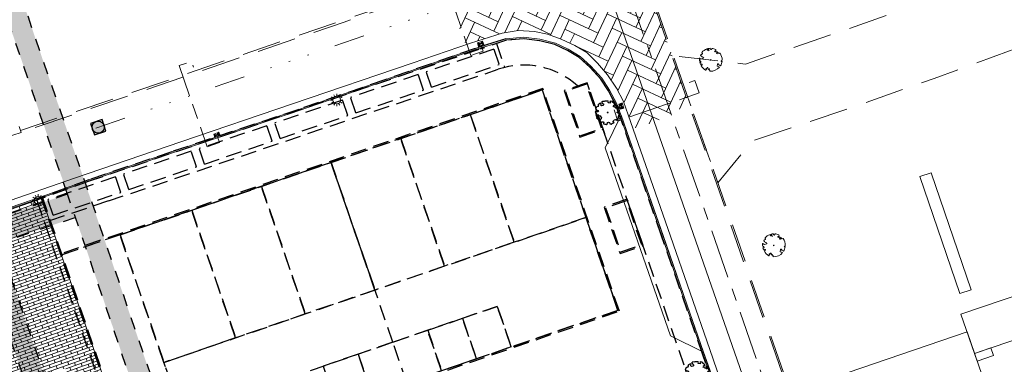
# Model space of a CAD drawing. Header units: metres. Extents: x 264570 to 266133, y 576109 to 577454.
# Tile 31 of 128: x 265242 to 265322, y 576923 to 576951. Entities that reach past the tile are written whole.
import ezdxf

# ---------------------------------------------------------------- set-up
doc = ezdxf.new("R2010")
doc.units = ezdxf.units.M
for name, pattern in [('B-WE-RI-HWA_HUISAANSLUITING_PVC_125-G', [10, 3.25, -0.75, 1.25, -0.75, 1.25, -0.75, 1.25, -0.75]), ('B-WE-RI-HWA_PVC_250-G', [10, 2.5, -2.25, 0, -1.5, 0, -1.5, 0, -2.25]), ('B-WE-RI-HWA_PVC_400-G', [10, 4, -1, 1, -1, 3]), ('DASHED', [19.05, 12.7, -6.35]), ('NLCS-HIDDEN', [4, 2, -2]), ('XX-DASHED', [4.8, 3.15, -1.65])]:
    doc.linetypes.add(name, pattern=pattern)
for name, color, linetype, lineweight in [('B-BH-OG-BEBOUWING-G', 252, 'Continuous', 15), ('B-ME-GR-BOOM-S', 252, 'Continuous', 25), ('B-ME-VH-VERHARDING_BETONSTRAATSTEEN-G', 252, 'Continuous', 18), ('B-OI-RI-HWA_KOLK-S', 252, 'Continuous', 9), ('B-WE-GR-BOOM-S', 252, 'Continuous', 15), ('B-WE-IE-MEUBILAIR_WEGMEUBILAIR-S', 252, 'Continuous', 9), ('B-WE-KL-TRACE-A', 252, 'Continuous', 13), ('B-WE-KL-TRACE-GD', 252, 'NLCS-HIDDEN', 25), ('B-WE-OG-TOPOGRAFIE-G', 252, 'Continuous', 15), ('B-WE-RI-DWA_PVC_315-G', 252, 'B-WE-RI-DWA_PVC_315-G', 18), ('B-WE-RI-HWA_KOLKAANSLUITING_PVC_125-G', 252, 'B-WE-RI-HWA_HUISAANSLUITING_PVC_125-G', 18), ('B-WE-RI-HWA_PVC_250-G', 252, 'B-WE-RI-HWA_PVC_250-G', 18), ('B-WE-RI-HWA_PVC_400-G', 252, 'B-WE-RI-HWA_PVC_400-G', 18), ('B-WE-RI-HWA_RIOOLPUT_INSPECTIEPUT-G', 252, 'Continuous', 18), ('B-WE-VH-VERHARDING_BETONSTRAATSTEEN_DIKFORMAAT_KEPER-A', 252, 'Continuous', 9), ('B-WE-VH-VERHARDING_BETONSTRAATSTEEN_WAALFORMAAT_HALF-A', 252, 'Continuous', 18), ('T-WE-GR-TOEKOMSTIG-G', 3, 'DASHED', 25), ('V-XX-AL-TOPOGRAFIE-G', 252, 'XX-DASHED', 18)]:
    doc.layers.add(name, color=color, linetype=linetype, lineweight=lineweight)
doc.linetypes.add('B-WE-RI-DWA_PVC_315-G', pattern='A,2.25,-1,[4,NLCS.shx,S=0.5,R=0,X=0,Y=0],-1.75,[160,NLCS.shx,S=0.25,R=0,X=0,Y=0],-1.75,[4,NLCS.shx,S=0.5,R=0,X=0,Y=0],-1,2.25', length=10)
pattern_1 = [(199.5, (17846.70104, 18.85331), (0.08345171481, -0.23566037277), []), (109.5, (17846.70104, 18.8533), (-0.55477246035, 0.06875694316), [0.25, -0.25])]

# ---------------------------------------------------------------- blocks, each defined once
blk = doc.blocks.new('LM')
at = {"flags": 128}
for points in [[(-1.25, 0), (-2, 0)], [(-1.08, 0.62), (-1.73, 1)], [(-0.62, 1.08), (-1, 1.73)], [(0, 1.25), (0, 2)], [(0.62, 1.08), (1, 1.73)], [(1.08, 0.62), (1.73, 1)], [(2, 0), (1.25, 0)], [(-1.73, -1), (-1.08, -0.62)], [(-1, -1.73), (-0.62, -1.08)], [(0, -2), (0, -1.25)], [(1, -1.73), (0.62, -1.08)], [(1.73, -1), (1.08, -0.62)]]:
    blk.add_lwpolyline(points, dxfattribs=at)
blk.add_circle((0, 0), 1.25)
blk = doc.blocks.new('N-SRI-PUT_HWA-SO')
h = blk.add_hatch(color=256)
h.dxf.hatch_style = 1
h.paths.add_polyline_path([(-2, 0, 1), (2, 0, 1)])
at = {"lineweight": -3, "flags": 128}
blk.add_lwpolyline([(-2, -2), (2, -2), (2, 2), (-2, 2)], close=True, dxfattribs=at)
at = {"lineweight": -3}
blk.add_circle((0, 0), 2, dxfattribs=at)
blk = doc.blocks.new('N-SRI-KOLK_STRAAT_450X300-SO')
h = blk.add_hatch(color=256)
h.dxf.hatch_style = 1
h.paths.add_polyline_path([(0, 0.75), (-1.125, 1.5), (-1.125, 0)])
h.paths.add_polyline_path([(1.125, 0), (1.125, 1.5), (0, 0.75)])
for p, q in [((-1.125, 0), (1.125, 1.5)), ((1.125, 0), (-1.125, 1.5))]:
    blk.add_line(p, q)
at = {"flags": 128}
blk.add_lwpolyline([(-1.125, 0), (1.125, 0), (1.125, 1.5), (-1.125, 1.5)], close=True, dxfattribs=at)
blk = doc.blocks.new('BOOM-S')
blk.add_lwpolyline([(0.4, 4.34), (0.41, 4.35), (0.41, 4.36), (0.42, 4.37), (0.43, 4.38), (0.44, 4.38), (0.44, 4.39), (0.45, 4.4), (0.46, 4.41), (0.46, 4.42), (0.47, 4.43), (0.47, 4.44), (0.48, 4.46), (0.48, 4.48), (0.47, 4.5), (0.47, 4.53), (0.44, 4.64, -0.52938), (0.49, 4.7, -0.087139), (2.05, 4.26, -0.372341), (2.11, 4.12), (2.17, 3.8), (2.01, 3.64), (1.84, 3.67), (1.63, 3.52), (1.71, 3.32), (1.92, 3.25), (2.5, 3.38), (2.64, 3.31), (2.63, 3.18), (2.5, 3.1), (2.38, 2.71), (2.53, 2.46), (2.92, 3.09, -0.504641), (3.14, 2.89, 0.331948), (3.27, 2.69, 0.282008), (3.68, 2.77), (3.65, 2.75, -0.512156), (3.84, 2.75, -0.16076), (4.7, -0.05), (4.59, -0.16), (4.59, -0.27), (4.48, -0.29), (4.5, -0.4), (4.33, -0.35), (4.28, -0.48), (4.48, -0.61), (4.55, -0.66), (4.66, -0.55, -0.106371), (4, -2.41), (3.42, -2.03), (3.31, -2.1), (3.24, -1.79), (3.03, -1.54), (2.79, -1.55), (2.79, -1.83), (2.61, -2.47), (2.64, -2.59), (2.77, -2.61), (3.62, -2.93, -0.236298), (-0.21, -4.62, 0.159625), (-0.32, -4.4, 0.350802), (-0.29, -4.17, -0.504641), (-0.55, -4.05), (-0.49, -3.84), (-0.6, -3.65), (-0.74, -3.67), (-0.76, -3.82), (-0.87, -3.88), (-1, -3.79), (-1.11, -3.2), (-1.19, -3.12), (-1.4, -3.13), (-1.46, -3.38), (-1.55, -3.41), (-1.63, -3.62), (-1.85, -3.5, 0.733583), (-1.77, -3.66, -0.861625), (-1.72, -3.81, 0.279978), (-1.88, -4.05), (-1.88, -4.06, -0.827056), (-2.04, -4.23, -0.116774), (-3.83, -2.36), (-3.79, -2.35), (-3.76, -2.34), (-3.74, -2.33), (-3.72, -2.32), (-3.71, -2.31), (-3.7, -2.3), (-3.69, -2.29), (-3.47, -2.01), (-3.47, -2), (-3.47, -1.99), (-3.46, -1.99), (-3.46, -1.98), (-3.46, -1.97), (-3.45, -1.96), (-3.45, -1.95), (-3.44, -1.94), (-3.44, -1.92), (-3.43, -1.91), (-3.42, -1.9), (-3.42, -1.88), (-3.41, -1.87), (-3.4, -1.85), (-3.39, -1.84), (-3.39, -1.82), (-3.38, -1.81), (-3.38, -1.79), (-3.38, -1.78), (-3.38, -1.77), (-3.38, -1.76), (-3.38, -1.75), (-3.38, -1.74), (-3.39, -1.73), (-3.4, -1.73), (-3.4, -1.72), (-3.41, -1.72), (-3.42, -1.72), (-3.43, -1.72), (-3.44, -1.72), (-3.45, -1.72), (-3.46, -1.71), (-3.47, -1.71), (-3.48, -1.71), (-3.49, -1.7), (-3.5, -1.69), (-3.52, -1.68), (-3.53, -1.67), (-3.54, -1.67), (-3.55, -1.66), (-3.56, -1.65), (-3.58, -1.64), (-3.59, -1.62), (-3.6, -1.61), (-3.83, -1.87), (-3.84, -1.86), (-3.85, -1.84), (-3.86, -1.83), (-3.87, -1.81), (-3.88, -1.8), (-3.89, -1.79), (-3.91, -1.78), (-3.94, -1.77), (-3.98, -1.78), (-4.04, -1.79), (-4.11, -1.81, -0.040997), (-4.42, -0.95), (-4.26, -0.97), (-4.11, -1.07), (-4.04, -1), (-3.95, -0.85), (-4.03, -0.72), (-3.99, -0.52), (-4.17, -0.51), (-4.29, -0.39), (-4.51, -0.53, -0.05814), (-4.6, 0.76), (-4.47, 0.74), (-3.96, 0.34), (-3.74, 0.41), (-2.88, 0.64), (-2.81, 0.92), (-3.14, 1.05), (-3.19, 1.16), (-3.8, 1.46), (-3.81, 1.63), (-4.02, 1.8), (-4.1, 1.97), (-3.96, 2.19), (-3.65, 2.24), (-3.36, 2.43), (-3.36, 2.62), (-3.54, 2.83), (-3.49, 2.92), (-3.56, 3.05, -0.13428), (-1.53, 4.46, -0.541727), (-1.47, 4.41), (-1.48, 4.28), (-1.48, 4.21), (-1.47, 4.16), (-1.46, 4.12), (-1.44, 4.09), (-1.42, 4.07), (-1.39, 4.05), (-1.37, 4.03), (-1.35, 4.02), (-1.33, 4), (-1.32, 3.99), (-1.3, 3.97), (-1.29, 3.96), (-1.27, 3.95), (-1.26, 3.94), (-1.24, 3.94), (-1.23, 3.94), (-1.21, 3.94), (-1.19, 3.95), (-1.17, 3.96), (-1.15, 3.97), (-1.14, 3.98), (-1.12, 3.99), (-1.1, 4), (-1.08, 4), (-1.06, 4.01), (-1.04, 4.01), (-1.02, 4.01), (-1, 4.02), (-0.98, 4.02), (-0.97, 4.02), (-0.95, 4.03), (-0.94, 4.04), (-0.92, 4.05), (-0.91, 4.06), (-0.9, 4.08), (-0.89, 3.99), (-0.87, 3.96), (-0.77, 3.8), (-0.56, 3.68), (-0.85, 4.16), (-0.85, 4.17), (-0.85, 4.18), (-0.84, 4.2), (-0.84, 4.21), (-0.85, 4.23), (-0.85, 4.24), (-0.86, 4.25), (-0.88, 4.27), (-0.9, 4.28), (-0.92, 4.3), (-0.94, 4.32), (-0.97, 4.35), (-1, 4.38), (-1.03, 4.42), (-1.11, 4.52, -0.543104), (-1.08, 4.59, -0.046766), (-0.22, 4.72, -0.385168), (-0.17, 4.68), (-0.14, 4.5), (-0.13, 4.45), (-0.11, 4.41), (-0.1, 4.38), (-0.08, 4.37), (-0.06, 4.36), (-0.04, 4.36), (-0.03, 4.36), (-0.01, 4.36), (0.01, 4.35), (0.02, 4.35), (0.04, 4.34), (0.06, 4.34), (0.07, 4.33), (0.09, 4.32), (0.1, 4.32), (0.11, 4.31), (0.13, 4.3), (0.14, 4.3), (0.15, 4.29), (0.17, 4.28), (0.18, 4.28), (0.19, 4.27), (0.19, 4.26), (0.2, 4.25), (0.21, 4.24), (0.21, 4.23), (0.22, 4.23), (0.22, 4.22), (0.23, 4.21), (0.23, 4.21), (0.24, 4.2), (0.25, 4.2), (0.26, 4.2), (0.27, 4.21), (0.28, 4.21), (0.29, 4.22), (0.3, 4.22), (0.31, 4.23), (0.32, 4.24), (0.33, 4.26), (0.34, 4.27), (0.35, 4.28), (0.36, 4.3), (0.37, 4.31), (0.38, 4.32), (0.39, 4.33)], format="xyb", close=True)
blk.add_circle((0, 0), 0.138)
blk = doc.blocks.new('SGR-BOOM_06')
at = {"linetype": 'Continuous', "flags": 128}
blk.add_lwpolyline([(2.7, 3.52), (2.53, 3.94), (2.2, 4.06), (1.94, 4.52), (1.27, 4.69), (0.86, 4.52), (1.11, 4.27), (1.06, 3.81), (0.23, 3.98), (0.35, 4.32), (0.18, 4.69), (-0.15, 4.61), (-0.49, 4.69), (-1.15, 4.65), (-1.49, 4.48), (-1.95, 4.57), (-2.54, 4.11), (-2.12, 3.9), (-1.99, 3.64), (-1.58, 3.44), (-1.99, 2.89), (-2.54, 2.77), (-2.92, 3.1), (-2.62, 3.22), (-2.87, 3.86), (-3.63, 3.43), (-4, 3.02), (-3.79, 2.85), (-4, 2.51), (-4.42, 2.35), (-4.72, 2.05), (-5.01, 1.21), (-3.88, 0.92), (-3.71, 0.54), (-4, 0.29), (-4.51, 0.29), (-4.6, 0.56), (-5.09, 0.38), (-4.76, -0.17), (-4.93, -0.38), (-4.72, -0.54), (-4.88, -1.01), (-4.53, -1.18), (-4.72, -1.55), (-4.42, -1.59), (-4.29, -1.71), (-4.62, -2.11), (-3.92, -2.68), (-3.67, -2.43), (-3.46, -1.97), (-3.63, -1.76), (-3.42, -1.17), (-3.12, -1.34), (-2.79, -1.76), (-2.5, -2.01), (-2.79, -2.81), (-3.42, -2.93), (-3.67, -3.39), (-3.33, -3.77), (-2.83, -3.9), (-2.77, -4.02), (-2.71, -4.15), (-2.33, -3.73), (-1.83, -3.73), (-1.57, -3.9), (-1.7, -4.27), (-1.7, -4.61), (-1.15, -4.74), (-0.61, -4.69), (-0.49, -4.94), (-0.23, -4.65), (0.1, -4.48), (-0.06, -4.01), (0.27, -3.9), (0.77, -4.02), (0.86, -4.61), (1.15, -4.57), (1.44, -4.74), (2.07, -4.23), (2.37, -4.36), (2.32, -4.15), (2.66, -3.98), (2.41, -3.73), (2.11, -3.64), (2.57, -3.23), (2.62, -2.98), (3.16, -2.85), (3.54, -3.06), (3.79, -2.81), (3.77, -2.63), (4.12, -2.63), (4.12, -2.39), (4.46, -2.26), (4.46, -2.05), (4.08, -2.05), (4.54, -1.59), (4.25, -1.42), (4.63, -1.55), (4.75, -1.26), (4.54, -0.92), (4.84, -0.46), (4.67, -0.25), (4.25, -0.25), (3.75, 0.08), (4.08, 0.29), (4.38, 0.84), (4.54, 0.59), (4.88, 0.71), (4.67, 1.43), (4.71, 1.89), (4.5, 1.97), (4.16, 2.64), (3.83, 3.01), (3.37, 2.6), (3.66, 2.43), (3.91, 1.8), (3.54, 1.72), (3.33, 2.14), (2.99, 2.05), (2.66, 2.31), (2.24, 2.51), (2.45, 2.68), (2.32, 2.93), (2.53, 3.18), (2.87, 3.06), (3.16, 3.23)], close=True, dxfattribs=at)
blk.add_circle((0, 0), 0.15)

msp = doc.modelspace()

# ---------------------------------------------------------------- hatches: boundary and pattern name
at = {"layer": 'B-WE-KL-TRACE-A'}
h = msp.add_hatch(dxfattribs=at)
h.set_pattern_fill('DOTS', color=256, scale=0.5)
h.set_pattern_definition([(0, (265713.50372, 576754.34745), (0.079375, 0.15875), [0, -0.15875])])
h.paths.add_polyline_path([(265257.497, 576901.576), (265280.092, 576836.285), (265298.31, 576783.268), (265291.791, 576781.392), (265239.384, 576934.357), (265222.655, 576983.209), (265230.7, 576979.939), (265245.297, 576937.421), (265245.427, 576937.04)])
h.paths.add_polyline_path([(265223.141, 576984.793), (265219.917, 576993.606), (265211.971, 577028.584), (265210.547, 577042.097), (265222.786, 577002.989), (265229.989, 576982.009)])
h.paths.add_polyline_path([(265207.488, 577055.376), (265208.876, 577042.208), (265202.774, 577069.069)])
h.paths.add_polyline_path([(265194.59, 577097.909), (265209.11, 577055.736), (265209.669, 577050.426), (265224.354, 577003.504), (265246.856, 576937.963), (265259.058, 576902.111), (265281.655, 576836.813), (265331.28, 576692.401), (265402.247, 576711.023), (265417.831, 576715.057), (265434.246, 576719.393), (265450.777, 576723.65), (265466.98, 576727.876), (265483.558, 576732.243), (265517.748, 576741.103), (265533.987, 576745.376), (265551.26, 576749.845), (265566.674, 576753.911), (265582.241, 576757.871), (265589.311, 576759.685), (265591.043, 576760.329), (265486.412, 577064.17), (265488.303, 577064.821), (265593.602, 576759.04), (265591.727, 576758.343), (265591.58, 576758.769), (265589.803, 576758.108), (265582.65, 576756.272), (265567.088, 576752.314), (265551.677, 576748.248), (265534.403, 576743.779), (265518.165, 576739.506), (265483.975, 576730.646), (265467.398, 576726.28), (265451.191, 576722.053), (265434.662, 576717.796), (265418.248, 576713.46), (265402.664, 576709.426), (265330.216, 576690.416), (265298.846, 576781.706), (265290.739, 576779.372), (265237.824, 576933.823), (265212.508, 577007.744), (265210.34, 577028.314), (265197.8, 577083.516), (265193.03, 577097.371)])
h = msp.add_hatch(dxfattribs=at)
h.set_pattern_fill('DOTS', color=256, scale=0.5)
h.set_pattern_definition([(0, (265213.50372, 576754.34745), (0.079375, 0.15875), [0, -0.15875])])
edge = h.paths.add_edge_path()
edge.add_line((265245.427, 576937.04), (265177.867, 576914.053))
edge.add_arc((265180.15, 576907.436), 7, 109.03419, 199.0537)
edge.add_line((265173.534, 576905.151), (265198.213, 576833.693))
edge.add_line((265198.213, 576833.693), (265187.391, 576829.955))
edge.add_line((265187.391, 576829.955), (265213.504, 576754.347))
edge.add_line((265213.504, 576754.347), (265157.98, 576735.275))
edge.add_line((265157.98, 576735.275), (265156.42, 576734.739))
edge.add_line((265156.42, 576734.739), (265144.825, 576730.757))
edge.add_line((265144.825, 576730.757), (265165.437, 576670.748))
edge.add_line((265165.437, 576670.748), (265167.329, 576671.398))
edge.add_line((265167.329, 576671.398), (265174.209, 576651.367))
edge.add_line((265174.209, 576651.367), (265191.294, 576657.235))
edge.add_line((265191.294, 576657.235), (265191.904, 576655.462))
edge.add_line((265191.904, 576655.462), (265217.468, 576664.243))
edge.add_line((265217.468, 576664.243), (265217.969, 576662.782))
edge.add_line((265217.969, 576662.782), (265246.735, 576672.662))
edge.add_line((265246.735, 576672.662), (265218.131, 576755.937))
edge.add_line((265218.131, 576755.937), (265215.395, 576754.997))
edge.add_line((265215.395, 576754.997), (265189.934, 576828.717))
edge.add_line((265189.934, 576828.717), (265200.757, 576832.455))
edge.add_line((265200.757, 576832.455), (265175.424, 576905.804))
edge.add_arc((265180.15, 576907.436), 5, 109.0788, 199.0537, ccw=False)
edge.add_line((265178.516, 576912.161), (265246.071, 576935.147))
edge.add_line((265246.071, 576935.147), (265245.427, 576937.04))
h.paths.add_polyline_path([(265147.366, 576729.515), (265166.679, 576673.289), (265168.57, 576673.939), (265175.451, 576653.908), (265192.536, 576659.776), (265193.145, 576658.003), (265218.709, 576666.784), (265219.211, 576665.323), (265244.194, 576673.904), (265216.889, 576753.395)], flags=16)
at = {"layer": 'B-WE-VH-VERHARDING_BETONSTRAATSTEEN_DIKFORMAAT_KEPER-A'}
h = msp.add_hatch(dxfattribs=at)
h.set_pattern_fill('AVH-BSS_DIKFORMAAT_ELLEBOOG', color=256, scale=25, angle=245.02, pattern_type=2)
h.set_pattern_definition([(245.02, (17846.701, 118.8533), (0.417582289, -1.1460530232), [3.45, -1.725]), (155.02, (17849.0465, 117.7606), (0.417582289, -1.1460530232), [3.45, -1.725])])
edge = h.paths.add_edge_path()
edge.add_line((265277.876, 576949.228), (265278.256, 576949.36))
edge.add_line((265278.256, 576949.36), (265280.833, 576950.178))
edge.add_line((265280.833, 576950.178), (265282.132, 576950.377))
edge.add_line((265282.132, 576950.377), (265283.475, 576950.305))
edge.add_line((265283.475, 576950.305), (265284.529, 576950.087))
edge.add_line((265284.529, 576950.087), (265285.646, 576949.685))
edge.add_line((265285.646, 576949.685), (265286.757, 576949.163))
edge.add_line((265286.757, 576949.163), (265287.752, 576948.589))
edge.add_line((265287.752, 576948.589), (265288.622, 576947.724))
edge.add_line((265288.622, 576947.724), (265289.437, 576946.761))
edge.add_line((265289.437, 576946.761), (265290.155, 576945.682))
edge.add_line((265290.155, 576945.682), (265290.717, 576944.596))
edge.add_line((265290.717, 576944.596), (265291.099, 576943.502))
edge.add_line((265291.099, 576943.502), (265291.489, 576942.391))
edge.add_arc((265288.842, 576954.092), 11.996, 282.74505, 306.79172)
edge.add_line((265296.027, 576944.485), (265290.979, 576958.937))
edge.add_line((265290.979, 576958.937), (265280.838, 576955.483))
edge.add_line((265280.838, 576955.483), (265276.846, 576954.114))
edge.add_arc((265288.842, 576954.092), 11.996, 179.89256, 203.91918)
at = {"layer": 'B-WE-VH-VERHARDING_BETONSTRAATSTEEN_WAALFORMAAT_HALF-A'}
h = msp.add_hatch(dxfattribs=at)
h.set_pattern_fill('AVH-BSS_WAALFORMAAT_HALFST', color=256, scale=25, angle=109.5, pattern_type=2)
h.set_pattern_definition(pattern_1)
h.paths.add_polyline_path([(265235.533, 576934.062), (265236.466, 576931.563), (265241.337, 576933.211), (265241.267, 576933.428), (265244.115, 576934.366), (265243.328, 576936.738), (265235.533, 576934.062)])
h = msp.add_hatch(dxfattribs=at)
h.set_pattern_fill('AVH-BSS_WAALFORMAAT_HALFST', color=256, scale=25, angle=109.5, pattern_type=2)
h.set_pattern_definition(pattern_1)
h.paths.add_polyline_path([(265242.804, 576922.019), (265245.272, 576922.84), (265245.5, 576922.185), (265248.251, 576922.356), (265244.115, 576934.366), (265241.267, 576933.428), (265241.337, 576933.211), (265236.466, 576931.563), (265235.533, 576934.062), (265227.589, 576931.336), (265222.918, 576929.758), (265223.883, 576926.7), (265224.962, 576923.73), (265224.979, 576923.681), (265225.238, 576923.769), (265225.106, 576924.156), (265237.607, 576928.414), (265237.749, 576928.002), (265237.843, 576928.035), (265239.969, 576921.843)])

# ---------------------------------------------------------------- linework, layer by layer
at = {"layer": 'B-BH-OG-BEBOUWING-G', "color": 252}
for points in [[(265319.05, 576929.249), (265315.794, 576938.789), (265314.867, 576938.473), (265318.122, 576928.933)], [(265320.673, 576924.494), (265320.886, 576923.869), (265319.542, 576923.41), (265319.329, 576924.035)]]:
    msp.add_lwpolyline(points, close=True, dxfattribs=at)
msp.add_lwpolyline([(265325.187, 576929.627), (265318.226, 576927.251), (265319.324, 576924.033), (265326.285, 576926.409)], dxfattribs=at)
at = {"layer": 'B-ME-VH-VERHARDING_BETONSTRAATSTEEN-G'}
for points in [[(265298.197, 576921.473), (265297.31, 576923.968), (265293.949, 576933.68), (265290.577, 576943.383), (265290.164, 576944.46), (265289.6, 576945.522), (265288.963, 576946.487), (265288.076, 576947.474), (265287.189, 576948.273), (265286.222, 576948.852), (265285.176, 576949.353), (265283.907, 576949.668), (265282.573, 576949.838), (265281.174, 576949.709), (265280.094, 576949.375), (265278.646, 576948.916), (265271.285, 576946.368), (265264.269, 576943.949), (265253.938, 576940.501), (265247.154, 576938.207), (265243.357, 576936.853)], [(265298.103, 576921.44), (265297.216, 576923.935), (265293.855, 576933.647), (265290.483, 576943.349), (265290.073, 576944.418), (265289.514, 576945.471), (265288.884, 576946.426), (265288.005, 576947.403), (265287.129, 576948.192), (265286.175, 576948.764), (265285.142, 576949.258), (265283.889, 576949.57), (265282.571, 576949.737), (265281.194, 576949.61), (265280.124, 576949.28), (265278.677, 576948.821), (265271.318, 576946.273), (265264.301, 576943.854), (265253.97, 576940.406), (265247.187, 576938.113), (265243.391, 576936.759)]]:
    msp.add_lwpolyline(points, dxfattribs=at)
at = {"layer": 'B-WE-KL-TRACE-GD', "ltscale": 0.5, "flags": 128}
for points in [[(265194.59, 577097.909), (265209.11, 577055.736), (265209.669, 577050.426), (265224.354, 577003.504), (265246.856, 576937.963), (265259.058, 576902.111), (265281.655, 576836.813), (265331.28, 576692.401), (265402.247, 576711.023), (265417.831, 576715.057), (265434.246, 576719.393), (265450.777, 576723.65), (265466.98, 576727.876), (265483.558, 576732.243), (265517.748, 576741.103), (265533.987, 576745.376), (265551.26, 576749.845), (265566.674, 576753.911), (265582.241, 576757.871), (265589.311, 576759.685), (265591.043, 576760.329), (265486.412, 577064.17), (265488.303, 577064.821), (265593.602, 576759.04), (265591.727, 576758.343), (265591.58, 576758.769), (265589.803, 576758.108), (265582.65, 576756.272), (265567.088, 576752.314), (265551.677, 576748.248), (265534.403, 576743.779), (265518.165, 576739.506), (265483.975, 576730.646), (265467.398, 576726.28), (265451.191, 576722.053), (265434.662, 576717.796), (265418.248, 576713.46), (265402.664, 576709.426), (265330.216, 576690.416), (265298.846, 576781.706), (265290.739, 576779.372), (265237.824, 576933.823), (265212.508, 577007.744), (265210.34, 577028.314), (265197.8, 577083.516), (265193.03, 577097.371)], [(265245.427, 576937.04), (265245.297, 576937.421), (265230.7, 576979.939), (265222.655, 576983.209), (265239.384, 576934.357), (265291.791, 576781.392), (265298.31, 576783.268), (265280.092, 576836.285), (265257.497, 576901.576), (265246.071, 576935.147)]]:
    msp.add_lwpolyline(points, close=True, dxfattribs=at)
for points in [[(265245.427, 576937.04), (265177.867, 576914.053, 0.414313), (265173.534, 576905.151), (265198.213, 576833.693), (265187.391, 576829.955), (265213.504, 576754.347), (265157.98, 576735.275)], [(265156.42, 576734.739), (265144.825, 576730.757), (265165.437, 576670.748), (265167.329, 576671.398), (265174.209, 576651.367), (265191.294, 576657.235), (265191.904, 576655.462), (265217.468, 576664.243), (265217.969, 576662.782), (265246.735, 576672.662), (265218.131, 576755.937), (265215.395, 576754.997), (265189.934, 576828.717), (265200.757, 576832.455), (265175.424, 576905.804, -0.414085), (265178.516, 576912.161), (265246.071, 576935.147)]]:
    msp.add_lwpolyline(points, format="xyb", dxfattribs=at)
at = {"layer": 'B-WE-OG-TOPOGRAFIE-G', "color": 252}
msp.add_line((265318.737, 576925.815), (265304.421, 576920.93), dxfattribs=at)
at = {"layer": 'B-WE-OG-TOPOGRAFIE-G'}
msp.add_line((265318.737, 576925.815), (265321.395, 576918.042), dxfattribs=at)
for points in [[(265236.182, 576934.937), (265245.996, 576938.338), (265254.659, 576941.3), (265263.77, 576944.392), (265273.495, 576947.708), (265278.256, 576949.36), (265280.833, 576950.178), (265282.132, 576950.377), (265283.475, 576950.305), (265284.529, 576950.087), (265285.646, 576949.685), (265286.757, 576949.163), (265287.752, 576948.589), (265288.622, 576947.724), (265289.437, 576946.761), (265290.155, 576945.682), (265290.717, 576944.596), (265291.099, 576943.502), (265294.565, 576933.62), (265297.763, 576924.361), (265302.022, 576911.982)], [(265290.54, 576943.48), (265289.236, 576940.823), (265290.321, 576937.694), (265294.556, 576925.481), (265297.247, 576924.151), (265298.159, 576921.58), (265296.829, 576918.92), (265302.247, 576903.253), (265305, 576901.909), (265305.936, 576899.347), (265304.557, 576896.69), (265311.804, 576875.773), (265314.529, 576874.487), (265315.502, 576871.69), (265296.857, 576865.181), (265294.496, 576864.356), (265291.278, 576863.233), (265271.117, 576856.194), (265255.51, 576900.896), (265250.177, 576916.788), (265244.191, 576934.194), (265244.06, 576934.575), (265244.06, 576934.575)], [(265210.973, 576925.679), (265222.918, 576929.758), (265235.533, 576934.062), (265243.328, 576936.738)], [(265235.501, 576934.157), (265243.357, 576936.853)], [(265235.533, 576934.062), (265243.328, 576936.738), (265244.06, 576934.575), (265244.191, 576934.194), (265250.177, 576916.788), (265255.51, 576900.896), (265271.117, 576856.194), (265271.122, 576856.18), (265272.19, 576853.034), (265278.102, 576835.613), (265278.53, 576834.35), (265295.711, 576784.396), (265295.713, 576784.39), (265295.777, 576784.203), (265299.598, 576773.096), (265301.684, 576767.029), (265304.106, 576759.855)]]:
    msp.add_lwpolyline(points, dxfattribs=at)
msp.add_lwpolyline([(265289.236, 576940.823), (265290.54, 576943.48), (265297.247, 576924.151), (265294.556, 576925.481), (265290.321, 576937.694), (265289.236, 576940.823)], close=True, dxfattribs=at)
at = {"layer": 'B-WE-RI-DWA_PVC_315-G', "flags": 128}
msp.add_lwpolyline([(265311.203, 576891.298), (265287.526, 576959.381)], dxfattribs=at)
at = {"layer": 'B-WE-RI-HWA_KOLKAANSLUITING_PVC_125-G', "flags": 128}
for points in [[(265279.131, 576949.16), (265279.296, 576948.688), (265278.289, 576948.339), (265276.859, 576952.473)], [(265255.366, 576945.051), (265254.513, 576947.517), (265255.514, 576947.864), (265255.679, 576947.392)], [(265296.068, 576946.133), (265296.54, 576946.297), (265296.888, 576945.291), (265294.322, 576944.403)], [(265257.644, 576941.723), (265257.809, 576941.251), (265256.802, 576940.902), (265255.366, 576945.051)], [(265294.322, 576944.403), (265290.273, 576943.002), (265289.927, 576944.003), (265290.399, 576944.168)]]:
    msp.add_lwpolyline(points, dxfattribs=at)
at = {"layer": 'B-WE-RI-HWA_PVC_250-G', "flags": 128}
msp.add_lwpolyline([(265247.732, 576942.414), (265289.944, 576956.992)], dxfattribs=at)
at = {"layer": 'B-WE-RI-HWA_PVC_400-G', "flags": 128}
msp.add_lwpolyline([(265319.936, 576870.754), (265289.944, 576956.992)], dxfattribs=at)
at = {"layer": 'T-WE-GR-TOEKOMSTIG-G', "ltscale": 0.1}
for points in [[(265281.132, 576949.696), (265280.094, 576949.375), (265278.646, 576948.916), (265271.285, 576946.368), (265264.269, 576943.949), (265253.938, 576940.501), (265247.154, 576938.207), (265243.252, 576936.795)], [(265317.389, 576865.809), (265315.457, 576871.395), (265314.456, 576874.264), (265311.593, 576882.581), (265307.773, 576893.603), (265305.854, 576899.007), (265304.925, 576901.729), (265301.558, 576911.412), (265298.084, 576921.433), (265297.197, 576923.928), (265293.836, 576933.641), (265290.464, 576943.342), (265290.055, 576944.41), (265289.497, 576945.461), (265288.868, 576946.413), (265287.991, 576947.389), (265287.117, 576948.176), (265286.165, 576948.746), (265285.135, 576949.239), (265283.885, 576949.55), (265282.571, 576949.717), (265281.197, 576949.591), (265279.044, 576948.862)], [(265280.382, 576949.315), (265281.045, 576947.372)], [(265278.954, 576948.832), (265247.194, 576938.094)], [(265280.165, 576948.872), (265274.661, 576947.011)], [(265280.165, 576948.872), (265280.591, 576947.612)], [(265275.087, 576945.751), (265280.591, 576947.612)], [(265273.998, 576946.787), (265268.494, 576944.926)], [(265274.424, 576945.527), (265273.998, 576946.787)], [(265275.087, 576945.751), (265274.661, 576947.011)], [(265289.207, 576941.952), (265287.772, 576946.127)], [(265251.182, 576914.029), (265290.394, 576927.502), (265284.153, 576945.659), (265244.957, 576932.192)], [(265251.149, 576914.124), (265290.266, 576927.564), (265284.091, 576945.532), (265244.989, 576932.097)], [(265268.92, 576943.666), (265274.424, 576945.527)], [(265267.831, 576944.702), (265262.327, 576942.841)], [(265268.257, 576943.442), (265267.831, 576944.702)], [(265268.92, 576943.666), (265268.494, 576944.926)], [(265262.753, 576941.581), (265268.257, 576943.442)], [(265261.664, 576942.617), (265256.16, 576940.756)], [(265262.09, 576941.357), (265261.664, 576942.617)], [(265262.753, 576941.581), (265262.327, 576942.841)], [(265289.039, 576942.333), (265296.476, 576920.7), (265298.898, 576913.655)], [(265256.586, 576939.496), (265262.09, 576941.357)], [(265255.497, 576940.532), (265249.993, 576938.671)], [(265255.923, 576939.272), (265255.497, 576940.532)], [(265256.586, 576939.496), (265256.16, 576940.756)], [(265250.419, 576937.411), (265249.993, 576938.671)], [(265250.419, 576937.411), (265255.923, 576939.272)], [(265247.194, 576938.094), (265243.408, 576936.712)], [(265249.33, 576938.446), (265243.826, 576936.586)], [(265249.756, 576937.186), (265249.33, 576938.446)], [(265244.252, 576935.326), (265249.756, 576937.186)], [(265299.982, 576772.023), (265283.516, 576819.841), (265272.229, 576852.714), (265261.702, 576883.332), (265243.365, 576936.836)], [(265244.252, 576935.326), (265243.826, 576936.586)], [(265248.769, 576936.483), (265244.035, 576934.883)], [(265249.705, 576933.714), (265244.989, 576932.098)]]:
    msp.add_lwpolyline(points, dxfattribs=at)
msp.add_lwpolyline([(265248.769, 576936.483), (265280.521, 576947.219, -0.273213), (265286.99, 576945.858, -0.273213)], format="xyb", dxfattribs=at)
for points in [[(265285.881, 576945.477), (265287.181, 576941.694), (265289.073, 576942.344), (265287.772, 576946.127)], [(265286.008, 576945.415), (265287.243, 576941.821), (265288.945, 576942.406), (265287.71, 576946)], [(265290.266, 576927.564), (265281.585, 576924.58), (265280.447, 576927.89), (265271.936, 576924.965), (265266.898, 576939.623), (265284.091, 576945.532), (265290.266, 576927.564)], [(265278.246, 576943.524), (265284.091, 576945.532), (265287.666, 576935.13), (265281.822, 576933.121)], [(265272.572, 576941.573), (265278.246, 576943.524), (265281.822, 576933.121), (265276.148, 576931.171)], [(265266.898, 576939.623), (265272.572, 576941.573), (265276.148, 576931.171), (265270.473, 576929.22)], [(265255.881, 576915.746), (265264.562, 576918.73), (265263.425, 576922.039), (265271.936, 576924.965), (265266.898, 576939.623), (265249.705, 576933.714), (265255.881, 576915.746)], [(265261.224, 576937.673), (265266.898, 576939.623), (265270.473, 576929.22), (265264.799, 576927.27)], [(265255.55, 576935.723), (265261.224, 576937.673), (265264.799, 576927.27), (265259.125, 576925.32)], [(265301.558, 576767.078), (265301.198, 576766.955), (265283.082, 576819.564), (265271.795, 576852.438), (265261.268, 576883.055), (265242.896, 576936.662), (265243.252, 576936.795), (265261.627, 576883.179), (265272.154, 576852.562), (265283.441, 576819.688), (265301.558, 576767.077)], [(265289.145, 576935.98), (265290.445, 576932.197), (265292.337, 576932.847), (265291.037, 576936.63)], [(265289.272, 576935.918), (265290.507, 576932.324), (265292.21, 576932.909), (265290.975, 576936.503)], [(265249.705, 576933.714), (265255.55, 576935.723), (265259.125, 576925.32), (265253.28, 576923.311)], [(265255.881, 576915.746), (265253.28, 576923.311), (265287.666, 576935.13), (265290.266, 576927.564)], [(265281.585, 576924.58), (265278.748, 576923.605), (265277.61, 576926.915), (265280.447, 576927.89)], [(265278.748, 576923.605), (265275.911, 576922.63), (265274.773, 576925.94), (265277.61, 576926.915)], [(265275.911, 576922.63), (265273.074, 576921.655), (265271.936, 576924.965), (265274.773, 576925.94)], [(265270.237, 576920.68), (265273.074, 576921.655), (265271.936, 576924.965), (265269.099, 576923.99)], [(265267.399, 576919.705), (265270.237, 576920.68), (265269.099, 576923.99), (265266.262, 576923.015)]]:
    msp.add_lwpolyline(points, close=True, dxfattribs=at)
at = {"layer": 'V-XX-AL-TOPOGRAFIE-G', "flags": 128}
msp.add_lwpolyline([(265495.689, 577056.609), (265495.213, 577054.771), (265494.652, 577053.117), (265493.582, 577050.315), (265492.556, 577048.485), (265491.006, 577046.849), (265487.995, 577044.346), (265486.866, 577043.68), (265480.89, 577041.682), (265473.862, 577039.304), (265465.544, 577036.499), (265457.199, 577033.625), (265454.033, 577032.404), (265451.613, 577031.254), (265449.258, 577030.038), (265446, 577028.016), (265443.225, 577026.23), (265440.56, 577024.311), (265437.857, 577021.985), (265435.902, 577020.192), (265433.864, 577018.007), (265431.352, 577015.291), (265428.746, 577012.513), (265426.026, 577009.905), (265424.191, 577008.37), (265421.102, 577006.242), (265418.368, 577004.832), (265413.635, 577002.632), (265407.263, 576999.601), (265400.681, 576996.513), (265395.914, 576994.167), (265391.098, 576991.843), (265389.615, 576990.981), (265387.246, 576989.385), (265385.258, 576987.981), (265383.32, 576986.624), (265381.062, 576984.995), (265378.993, 576983.405), (265375.654, 576980.749), (265371.494, 576977.38), (265367.576, 576974.41), (265364.132, 576972.128), (265361.198, 576970.504), (265357.238, 576968.598), (265352.461, 576966.557), (265347.871, 576964.638), (265343.147, 576962.842), (265338.287, 576961.002), (265331.979, 576958.766), (265324.693, 576956.206), (265319.992, 576954.441), (265314.692, 576952.513), (265308.802, 576950.436), (265304.229, 576948.871), (265300.666, 576947.649), (265294.793, 576948.314), (265295.938, 576945.013), (265297.661, 576940.133), (265298.412, 576937.965), (265301.235, 576941.383), (265304.756, 576942.574), (265309.512, 576944.163), (265316.047, 576946.48), (265322.187, 576948.722), (265327.935, 576950.808), (265334.304, 576953.096), (265340.295, 576955.303), (265346.079, 576957.393), (265352.282, 576959.889), (265358.286, 576962.45), (265362.483, 576964.32), (265365.752, 576965.979), (265368.967, 576967.93), (265372.809, 576970.781), (265375.611, 576972.924), (265379.084, 576975.938), (265382.675, 576978.689), (265386.181, 576981.418), (265390.316, 576984.272), (265393.218, 576986.062), (265395.805, 576987.35), (265401.951, 576990.326), (265408.145, 576993.306), (265414.405, 576996.222), (265420.394, 576999.067), (265425.104, 577001.66), (265428.638, 577004.19), (265432.157, 577007.412), (265434.304, 577009.612), (265438.37, 577013.99), (265441.601, 577017.199), (265447.067, 577021.387), (265449.993, 577023.351), (265453.267, 577025.27), (265456.461, 577026.722), (265461.098, 577028.439), (265467.317, 577030.594), (265474.915, 577033.195), (265482.532, 577035.747), (265491.984, 577039.002), (265493.841, 577038.988), (265496.086, 577038.646), (265498.624, 577038.219), (265500.247, 577037.779), (265502.033, 577037.13), (265502.505, 577036.782), (265497.084, 577052.953), (265496.077, 577055.956), (265495.906, 577056.466), (265495.836, 577056.674)], close=True, dxfattribs=at)
for points in [[(265241.583, 576942.225), (265254.791, 576946.735), (265267.902, 576951.234), (265280.781, 576955.631), (265291.033, 576959.148), (265291.092, 576958.977)], [(265303.661, 576922.451), (265297.548, 576940.093), (265295.825, 576944.973), (265290.979, 576958.937), (265280.838, 576955.483), (265267.965, 576951.07), (265254.823, 576946.581), (265241.61, 576942.066)], [(265303.774, 576922.49), (265297.661, 576940.133), (265295.938, 576945.013), (265291.092, 576958.977), (265290.979, 576958.937)], [(265241.635, 576942.075), (265240.965, 576941.846), (265233.412, 576939.252)], [(265241.473, 576942.548), (265241.635, 576942.075)]]:
    msp.add_lwpolyline(points, dxfattribs=at)

# ---------------------------------------------------------------- block references
at = {"layer": 'B-ME-GR-BOOM-S', "xscale": 0.2, "yscale": 0.2, "zscale": 0.2}
for p in [(265289.439, 576943.689), (265296.764, 576922.439)]:
    msp.add_blockref('SGR-BOOM_06', p, dxfattribs=at)
at = {"layer": 'B-OI-RI-HWA_KOLK-S', "xscale": 0.2, "yscale": 0.2, "zscale": 0.2}
for p, rotation in [((265279.131, 576949.16), 18.95802027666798), ((265290.692, 576944.27), 108.958020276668), ((265257.644, 576941.723), 18.95802027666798)]:
    msp.add_blockref('N-SRI-KOLK_STRAAT_450X300-SO', p, dxfattribs=dict(at, rotation=rotation))
at = {"layer": 'B-WE-GR-BOOM-S', "xscale": 0.2, "yscale": 0.2, "zscale": 0.2, "rotation": 359.930953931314}
for p in [(265297.827, 576947.985), (265302.971, 576932.862)]:
    msp.add_blockref('BOOM-S', p, dxfattribs=at)
at = {"layer": 'B-WE-IE-MEUBILAIR_WEGMEUBILAIR-S', "xscale": 0.25, "yscale": 0.25, "zscale": 0.25}
for p in [(265267.363, 576944.714, 0.653), (265243.034, 576936.531, 0.653)]:
    msp.add_blockref('LM', p, dxfattribs=at)
at = {"layer": 'B-WE-RI-HWA_RIOOLPUT_INSPECTIEPUT-G', "color": 253, "xscale": 0.2499999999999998, "yscale": 0.2499999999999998, "zscale": 0.2499999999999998, "rotation": 288.9573062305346}
msp.add_blockref('N-SRI-PUT_HWA-SO', (265247.925, 576942.498, 0.735), dxfattribs=at)

doc.saveas('drawing.dxf')
